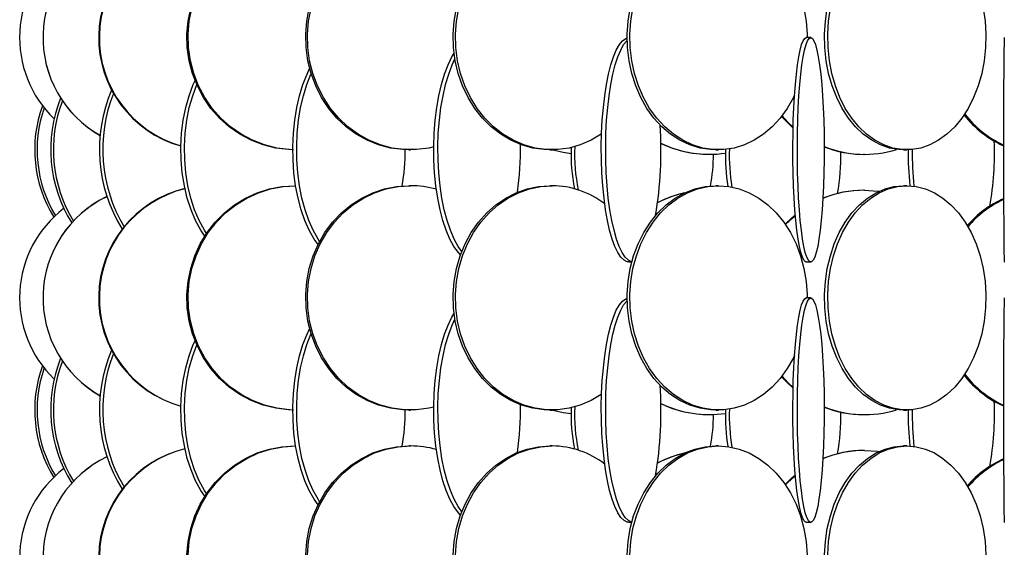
# Model space of a CAD drawing. Header units: millimetres. Extents: x 495 to 2657, y 518 to 2595.
# Tile 17 of 91: x 517 to 627, y 1976 to 2035. Entities that reach past the tile are written whole.
import ezdxf

# ---------------------------------------------------------------- set-up
doc = ezdxf.new("R2010")
doc.units = ezdxf.units.MM

msp = doc.modelspace()

# ---------------------------------------------------------------- linework, layer by layer
at = {"color": 7, "linetype": 'Continuous', "lineweight": 25}
for p, q in [((605.55, 2033.05), (605.05, 2033.05)), ((560.72, 2020.55), (560.91, 2020.55)), ((576.45, 2020.55), (576.7, 2020.55)), ((594.95, 2020.55), (595.25, 2020.55)), ((615.9, 2020.55), (616.25, 2020.55)), ((594.19, 2020.05), (594.23, 2020.05)), ((611.44, 2020.05), (611.54, 2020.05)), ((548.1, 2016.55), (548, 2016.55)), ((560.91, 2016.55), (560.72, 2016.55)), ((576.7, 2016.55), (576.45, 2016.55)), ((595.25, 2016.55), (594.95, 2016.55)), ((611.54, 2016.05), (611.44, 2016.05)), ((616.25, 2016.55), (615.9, 2016.55)), ((585.27, 2008.05), (585.58, 2008.05)), ((605.05, 2008.05), (605.55, 2008.05)), ((605.55, 2004.05), (605.05, 2004.05)), ((560.72, 1991.55), (560.91, 1991.55)), ((576.45, 1991.55), (576.7, 1991.55)), ((594.19, 1991.05), (594.23, 1991.05)), ((594.95, 1991.55), (595.25, 1991.55)), ((611.44, 1991.05), (611.54, 1991.05)), ((615.9, 1991.55), (616.25, 1991.55)), ((548.1, 1987.55), (548, 1987.55)), ((560.91, 1987.55), (560.72, 1987.55)), ((576.7, 1987.55), (576.45, 1987.55)), ((595.25, 1987.55), (594.95, 1987.55)), ((616.25, 1987.55), (615.9, 1987.55)), ((611.54, 1987.05), (611.44, 1987.05)), ((585.27, 1979.05), (585.58, 1979.05)), ((605.05, 1979.05), (605.55, 1979.05))]:
    msp.add_line(p, q, dxfattribs=at)
at = {"color": 7, "linetype": 'Continuous', "lineweight": 25, "flags": 128}
for points in [[(595.25, 2045.55), (596.42, 2045.46), (597.57, 2045.2), (598.69, 2044.77), (599.77, 2044.17), (600.77, 2043.42), (601.7, 2042.52), (602.54, 2041.49), (603.28, 2040.34), (603.91, 2039.08), (604.41, 2037.75), (604.79, 2036.34), (605.03, 2034.89), (605.13, 2033.42), (605.13, 2033.05)], [(547.86, 2020.55), (547.29, 2020.57), (545.88, 2020.75), (544.49, 2021.09), (543.15, 2021.61), (541.89, 2022.29), (540.7, 2023.11), (539.62, 2024.08), (538.66, 2025.17), (537.83, 2026.38), (537.14, 2027.67), (536.61, 2029.05), (536.23, 2030.47), (536.02, 2031.94), (535.98, 2033.42), (536.1, 2034.89), (536.4, 2036.34)], [(547.78, 2020.55), (547.43, 2020.57), (546.01, 2020.75), (544.63, 2021.09), (543.29, 2021.61), (542.02, 2022.29), (540.84, 2023.11), (539.76, 2024.08), (538.8, 2025.17), (537.97, 2026.38), (537.28, 2027.67), (536.74, 2029.05), (536.37, 2030.47), (536.16, 2031.94), (536.11, 2033.42), (536.24, 2034.89), (536.53, 2036.34)], [(560.72, 2020.55), (560.04, 2020.57), (558.68, 2020.75), (557.36, 2021.09), (556.08, 2021.61), (554.87, 2022.29), (553.74, 2023.11), (552.71, 2024.08), (551.79, 2025.17), (550.99, 2026.38), (550.34, 2027.67), (549.82, 2029.05), (549.46, 2030.47), (549.26, 2031.94), (549.22, 2033.42), (549.34, 2034.89), (549.62, 2036.34)], [(563.5, 2020.87), (562.95, 2020.75), (561.59, 2020.57), (560.23, 2020.57), (558.88, 2020.75), (557.55, 2021.09), (556.28, 2021.61), (555.07, 2022.29), (553.94, 2023.11), (552.9, 2024.08), (551.98, 2025.17), (551.19, 2026.38), (550.53, 2027.67), (550.02, 2029.05), (549.66, 2030.47), (549.46, 2031.94), (549.42, 2033.42), (549.54, 2034.89), (549.82, 2036.34)], [(576.45, 2020.55), (575.81, 2020.57), (574.54, 2020.75), (573.3, 2021.09), (572.11, 2021.61), (570.97, 2022.29), (569.91, 2023.11), (568.94, 2024.08), (568.08, 2025.17), (567.34, 2026.38), (566.72, 2027.67), (566.24, 2029.05), (565.9, 2030.47), (565.71, 2031.94), (565.68, 2033.42), (565.79, 2034.89), (566.05, 2036.34)], [(582.22, 2022.31), (582.19, 2022.29), (581.05, 2021.61), (579.85, 2021.09), (578.61, 2020.75), (577.34, 2020.57), (576.07, 2020.57), (574.8, 2020.75), (573.56, 2021.09), (572.36, 2021.61), (571.22, 2022.29), (570.16, 2023.11), (569.2, 2024.08), (568.33, 2025.17), (567.59, 2026.38), (566.97, 2027.67), (566.49, 2029.05), (566.16, 2030.47), (565.97, 2031.94), (565.93, 2033.42), (566.04, 2034.89), (566.31, 2036.34)], [(594.95, 2020.55), (594.36, 2020.57), (593.2, 2020.75), (592.06, 2021.09), (590.96, 2021.61), (589.92, 2022.29), (588.95, 2023.11), (588.06, 2024.08), (587.27, 2025.17), (586.59, 2026.38), (586.03, 2027.67), (585.59, 2029.05), (585.28, 2030.47), (585.1, 2031.94), (585.07, 2033.42), (585.17, 2034.89), (585.41, 2036.34)], [(603.74, 2026.65), (603.61, 2026.38), (602.93, 2025.17), (602.14, 2024.08), (601.25, 2023.11), (600.28, 2022.29), (599.24, 2021.61), (598.14, 2021.09), (597, 2020.75), (595.84, 2020.57), (594.67, 2020.57), (593.5, 2020.75), (592.37, 2021.09), (591.27, 2021.61), (590.23, 2022.29), (589.26, 2023.11), (588.37, 2024.08), (587.58, 2025.17), (586.9, 2026.38), (586.33, 2027.67), (585.89, 2029.05), (585.58, 2030.47), (585.41, 2031.94), (585.38, 2033.42), (585.48, 2034.89), (585.72, 2036.34)], [(615.9, 2020.55), (615.38, 2020.57), (614.34, 2020.75), (613.32, 2021.09), (612.34, 2021.61), (611.41, 2022.29), (610.55, 2023.11), (609.76, 2024.08), (609.05, 2025.17), (608.44, 2026.38), (607.94, 2027.67), (607.54, 2029.05), (607.27, 2030.47), (607.11, 2031.94), (607.08, 2033.42), (607.18, 2034.89), (607.39, 2036.34)], [(624.76, 2036.34), (624.98, 2034.89), (625.07, 2033.42), (625.04, 2031.94), (624.89, 2030.47), (624.61, 2029.05), (624.22, 2027.67), (623.71, 2026.38), (623.11, 2025.17), (622.4, 2024.08), (621.61, 2023.11), (620.74, 2022.29), (619.81, 2021.61), (618.83, 2021.09), (617.82, 2020.75), (616.78, 2020.57), (615.73, 2020.57), (614.69, 2020.75), (613.68, 2021.09), (612.7, 2021.61), (611.77, 2022.29), (610.9, 2023.11), (610.11, 2024.08), (609.4, 2025.17), (608.79, 2026.38), (608.29, 2027.67), (607.9, 2029.05), (607.62, 2030.47), (607.47, 2031.94), (607.44, 2033.42), (607.53, 2034.89), (607.74, 2036.34)], [(585.27, 2008.05), (585.09, 2008.07), (584.72, 2008.25), (584.37, 2008.59), (584.03, 2009.11), (583.7, 2009.79), (583.4, 2010.61), (583.12, 2011.58), (582.88, 2012.67), (582.67, 2013.88), (582.49, 2015.17), (582.35, 2016.55), (582.26, 2017.97), (582.2, 2019.44), (582.19, 2020.92), (582.22, 2022.39), (582.3, 2023.84), (582.42, 2025.25), (582.57, 2026.58), (582.77, 2027.84), (583, 2028.99), (583.26, 2030.02), (583.55, 2030.92), (583.86, 2031.67), (584.2, 2032.27), (584.55, 2032.7), (584.91, 2032.96), (585.06, 2033.02)], [(585.59, 2008.07), (585.57, 2008.07), (585.21, 2008.25), (584.85, 2008.59), (584.51, 2009.11), (584.19, 2009.79), (583.89, 2010.61), (583.61, 2011.58), (583.36, 2012.67), (583.15, 2013.88), (582.97, 2015.17), (582.84, 2016.55), (582.74, 2017.97), (582.69, 2019.44), (582.68, 2020.92), (582.71, 2022.39), (582.78, 2023.84), (582.9, 2025.25), (583.06, 2026.58), (583.25, 2027.84), (583.48, 2028.99), (583.74, 2030.02), (584.03, 2030.92), (584.35, 2031.67), (584.68, 2032.27), (585.03, 2032.7), (585.07, 2032.73)], [(605.05, 2008.05), (604.96, 2008.07), (604.79, 2008.25), (604.61, 2008.59), (604.45, 2009.11), (604.29, 2009.79), (604.14, 2010.61), (604.01, 2011.58), (603.89, 2012.67), (603.78, 2013.88), (603.7, 2015.17), (603.63, 2016.55), (603.58, 2017.97), (603.56, 2019.44), (603.55, 2020.92), (603.57, 2022.39), (603.6, 2023.84), (603.66, 2025.25), (603.74, 2026.58), (603.83, 2027.84), (603.94, 2028.99), (604.07, 2030.02), (604.21, 2030.92), (604.37, 2031.67), (604.53, 2032.27), (604.7, 2032.7), (604.88, 2032.96), (605.05, 2033.05), (605.05, 2033.05)], [(605.55, 2033.05), (605.73, 2032.96), (605.9, 2032.7), (606.07, 2032.27), (606.24, 2031.67), (606.39, 2030.92), (606.53, 2030.02), (606.66, 2028.99), (606.77, 2027.84), (606.87, 2026.58), (606.94, 2025.25), (607, 2023.84), (607.04, 2022.39), (607.05, 2020.92), (607.05, 2019.44), (607.02, 2017.97), (606.98, 2016.55), (606.91, 2015.17), (606.82, 2013.88), (606.72, 2012.67), (606.6, 2011.58), (606.46, 2010.61), (606.32, 2009.79), (606.16, 2009.11), (605.99, 2008.59), (605.82, 2008.25), (605.64, 2008.07), (605.46, 2008.07), (605.28, 2008.25), (605.11, 2008.59), (604.94, 2009.11), (604.79, 2009.79), (604.64, 2010.61), (604.5, 2011.58), (604.38, 2012.67), (604.28, 2013.88), (604.19, 2015.17), (604.13, 2016.55), (604.08, 2017.97), (604.05, 2019.44), (604.05, 2020.92), (604.06, 2022.39), (604.1, 2023.84), (604.16, 2025.25), (604.23, 2026.58), (604.33, 2027.84), (604.44, 2028.99), (604.57, 2030.02), (604.71, 2030.92), (604.86, 2031.67), (605.03, 2032.27), (605.2, 2032.7), (605.37, 2032.96), (605.55, 2033.05)], [(627.13, 2033.05), (627.12, 2032.96), (627.11, 2032.7), (627.1, 2032.27), (627.09, 2031.67), (627.08, 2030.92), (627.07, 2030.02), (627.06, 2028.99), (627.05, 2027.84), (627.05, 2026.58), (627.04, 2025.25), (627.04, 2023.84), (627.04, 2022.39), (627.04, 2020.92), (627.04, 2019.44), (627.04, 2017.97), (627.04, 2016.55), (627.05, 2015.17), (627.05, 2013.88), (627.06, 2012.67), (627.07, 2011.58), (627.07, 2010.61), (627.08, 2009.79), (627.09, 2009.11), (627.1, 2008.59), (627.11, 2008.25), (627.13, 2008.07), (627.14, 2008.07)], [(566.49, 2008.84), (566.25, 2009.11), (565.76, 2009.79), (565.31, 2010.61), (564.9, 2011.58), (564.53, 2012.67), (564.21, 2013.88), (563.95, 2015.17), (563.74, 2016.55), (563.6, 2017.97), (563.52, 2019.44), (563.5, 2020.92), (563.55, 2022.39), (563.66, 2023.84), (563.84, 2025.25), (564.07, 2026.58), (564.36, 2027.84), (564.71, 2028.99), (565.1, 2030.02), (565.53, 2030.92), (565.77, 2031.33)], [(566.63, 2009.21), (566.23, 2009.79), (565.77, 2010.61), (565.36, 2011.58), (564.99, 2012.67), (564.67, 2013.88), (564.41, 2015.17), (564.21, 2016.55), (564.06, 2017.97), (563.98, 2019.44), (563.97, 2020.92), (564.01, 2022.39), (564.13, 2023.84), (564.3, 2025.25), (564.54, 2026.58), (564.83, 2027.84), (565.17, 2028.99), (565.56, 2030.02), (565.87, 2030.67)], [(550.6, 2009.99), (550.16, 2010.61), (549.62, 2011.58), (549.13, 2012.67), (548.72, 2013.88), (548.37, 2015.17), (548.1, 2016.55), (547.91, 2017.97), (547.81, 2019.44), (547.79, 2020.92), (547.85, 2022.39), (548, 2023.84), (548.23, 2025.25), (548.53, 2026.58), (548.92, 2027.84), (549.37, 2028.99), (549.66, 2029.6)], [(537.97, 2010.94), (537.54, 2011.58), (536.95, 2012.67), (536.44, 2013.88), (536.02, 2015.17), (535.69, 2016.55), (535.46, 2017.97), (535.33, 2019.44), (535.3, 2020.92), (535.38, 2022.39), (535.56, 2023.84), (535.84, 2025.25), (536.22, 2026.58), (536.69, 2027.84), (536.88, 2028.28)], [(550.78, 2010.34), (550.6, 2010.61), (550.06, 2011.58), (549.57, 2012.67), (549.15, 2013.88), (548.81, 2015.17), (548.54, 2016.55), (548.35, 2017.97), (548.24, 2019.44), (548.22, 2020.92), (548.29, 2022.39), (548.43, 2023.84), (548.66, 2025.25), (548.97, 2026.58), (549.35, 2027.84), (549.81, 2028.99), (549.83, 2029.03)], [(538.16, 2011.24), (537.95, 2011.58), (537.36, 2012.67), (536.84, 2013.88), (536.42, 2015.17), (536.09, 2016.55), (535.86, 2017.97), (535.73, 2019.44), (535.71, 2020.92), (535.78, 2022.39), (535.96, 2023.84), (536.24, 2025.25), (536.62, 2026.58), (537.08, 2027.81)], [(603.58, 2022.98), (602.94, 2023.58), (602.29, 2024.27)], [(603.58, 2023.08), (603.04, 2023.58), (602.34, 2024.34)], [(578.82, 2020.12), (577.92, 2020.25), (576.63, 2020.55)], [(547.86, 1991.55), (547.29, 1991.57), (545.88, 1991.75), (544.49, 1992.09), (543.15, 1992.61), (541.89, 1993.29), (540.7, 1994.11), (539.62, 1995.08), (538.66, 1996.17), (537.83, 1997.38), (537.14, 1998.67), (536.61, 2000.05), (536.23, 2001.47), (536.02, 2002.94), (535.98, 2004.42), (536.1, 2005.89), (536.4, 2007.34), (536.85, 2008.75), (537.47, 2010.08), (538.23, 2011.34), (539.13, 2012.49), (540.15, 2013.52), (541.28, 2014.42), (542.51, 2015.17), (543.82, 2015.77), (545.18, 2016.2), (546.58, 2016.46), (548, 2016.55)], [(547.78, 1991.55), (547.43, 1991.57), (546.01, 1991.75), (544.63, 1992.09), (543.29, 1992.61), (542.02, 1993.29), (540.84, 1994.11), (539.76, 1995.08), (538.8, 1996.17), (537.97, 1997.38), (537.28, 1998.67), (536.74, 2000.05), (536.37, 2001.47), (536.16, 2002.94), (536.11, 2004.42), (536.24, 2005.89), (536.53, 2007.34), (536.99, 2008.75), (537.6, 2010.08), (538.36, 2011.34), (539.26, 2012.49), (540.29, 2013.52), (541.42, 2014.42), (542.65, 2015.17), (543.95, 2015.77), (545.31, 2016.2), (546.72, 2016.46), (548.14, 2016.55)], [(560.72, 1991.55), (560.04, 1991.57), (558.68, 1991.75), (557.36, 1992.09), (556.08, 1992.61), (554.87, 1993.29), (553.74, 1994.11), (552.71, 1995.08), (551.79, 1996.17), (550.99, 1997.38), (550.34, 1998.67), (549.82, 2000.05), (549.46, 2001.47), (549.26, 2002.94), (549.22, 2004.42), (549.34, 2005.89), (549.62, 2007.34), (550.06, 2008.75), (550.65, 2010.08), (551.37, 2011.34), (552.23, 2012.49), (553.21, 2013.52), (554.29, 2014.42), (555.47, 2015.17), (556.71, 2015.77), (558.02, 2016.2), (559.36, 2016.46), (560.72, 2016.55), (560.72, 2016.55)], [(563.5, 1991.87), (562.95, 1991.75), (561.59, 1991.57), (560.23, 1991.57), (558.88, 1991.75), (557.55, 1992.09), (556.28, 1992.61), (555.07, 1993.29), (553.94, 1994.11), (552.9, 1995.08), (551.98, 1996.17), (551.19, 1997.38), (550.53, 1998.67), (550.02, 2000.05), (549.66, 2001.47), (549.46, 2002.94), (549.42, 2004.42), (549.54, 2005.89), (549.82, 2007.34), (550.26, 2008.75), (550.84, 2010.08), (551.57, 2011.34), (552.43, 2012.49), (553.41, 2013.52), (554.49, 2014.42), (555.66, 2015.17), (556.91, 2015.77), (558.21, 2016.2), (559.55, 2016.46), (560.91, 2016.55), (560.91, 2016.55)], [(576.45, 1991.55), (575.81, 1991.57), (574.54, 1991.75), (573.3, 1992.09), (572.11, 1992.61), (570.97, 1993.29), (569.91, 1994.11), (568.94, 1995.08), (568.08, 1996.17), (567.34, 1997.38), (566.72, 1998.67), (566.24, 2000.05), (565.9, 2001.47), (565.71, 2002.94), (565.68, 2004.42), (565.79, 2005.89), (566.05, 2007.34), (566.46, 2008.75), (567.01, 2010.08), (567.69, 2011.34), (568.5, 2012.49), (569.41, 2013.52), (570.43, 2014.42), (571.53, 2015.17), (572.7, 2015.77), (573.92, 2016.2), (575.18, 2016.46), (576.45, 2016.55), (576.45, 2016.55)], [(582.22, 1993.31), (582.19, 1993.29), (581.05, 1992.61), (579.85, 1992.09), (578.61, 1991.75), (577.34, 1991.57), (576.07, 1991.57), (574.8, 1991.75), (573.56, 1992.09), (572.36, 1992.61), (571.22, 1993.29), (570.16, 1994.11), (569.2, 1995.08), (568.33, 1996.17), (567.59, 1997.38), (566.97, 1998.67), (566.49, 2000.05), (566.16, 2001.47), (565.97, 2002.94), (565.93, 2004.42), (566.04, 2005.89), (566.31, 2007.34), (566.71, 2008.75), (567.26, 2010.08), (567.95, 2011.34), (568.75, 2012.49), (569.67, 2013.52), (570.68, 2014.42), (571.78, 2015.17), (572.95, 2015.77), (574.17, 2016.2), (575.43, 2016.46), (576.7, 2016.55), (576.7, 2016.55)], [(594.95, 1991.55), (594.36, 1991.57), (593.2, 1991.75), (592.06, 1992.09), (590.96, 1992.61), (589.92, 1993.29), (588.95, 1994.11), (588.06, 1995.08), (587.27, 1996.17), (586.59, 1997.38), (586.03, 1998.67), (585.59, 2000.05), (585.28, 2001.47), (585.1, 2002.94), (585.07, 2004.42), (585.17, 2005.89), (585.41, 2007.34), (585.79, 2008.75), (586.29, 2010.08), (586.92, 2011.34), (587.66, 2012.49), (588.5, 2013.52), (589.43, 2014.42), (590.43, 2015.17), (591.51, 2015.77), (592.63, 2016.2), (593.78, 2016.46), (594.95, 2016.55), (594.95, 2016.55)], [(603.74, 1997.65), (603.61, 1997.38), (602.93, 1996.17), (602.14, 1995.08), (601.25, 1994.11), (600.28, 1993.29), (599.24, 1992.61), (598.14, 1992.09), (597, 1991.75), (595.84, 1991.57), (594.67, 1991.57), (593.5, 1991.75), (592.37, 1992.09), (591.27, 1992.61), (590.23, 1993.29), (589.26, 1994.11), (588.37, 1995.08), (587.58, 1996.17), (586.9, 1997.38), (586.33, 1998.67), (585.89, 2000.05), (585.58, 2001.47), (585.41, 2002.94), (585.38, 2004.42), (585.48, 2005.89), (585.72, 2007.34), (586.1, 2008.75), (586.6, 2010.08), (587.22, 2011.34), (587.96, 2012.49), (588.8, 2013.52), (589.73, 2014.42), (590.74, 2015.17), (591.81, 2015.77), (592.93, 2016.2), (594.08, 2016.46), (595.25, 2016.55), (595.25, 2016.55)], [(595.25, 2016.55), (596.42, 2016.46), (597.57, 2016.2), (598.69, 2015.77), (599.77, 2015.17), (600.77, 2014.42), (601.7, 2013.52), (602.54, 2012.49), (603.28, 2011.34), (603.91, 2010.08), (604.41, 2008.75), (604.79, 2007.34), (605.03, 2005.89), (605.13, 2004.42), (605.13, 2004.05)], [(615.9, 1991.55), (615.38, 1991.57), (614.34, 1991.75), (613.32, 1992.09), (612.34, 1992.61), (611.41, 1993.29), (610.55, 1994.11), (609.76, 1995.08), (609.05, 1996.17), (608.44, 1997.38), (607.94, 1998.67), (607.54, 2000.05), (607.27, 2001.47), (607.11, 2002.94), (607.08, 2004.42), (607.18, 2005.89), (607.39, 2007.34), (607.73, 2008.75), (608.17, 2010.08), (608.73, 2011.34), (609.39, 2012.49), (610.14, 2013.52), (610.97, 2014.42), (611.87, 2015.17), (612.83, 2015.77), (613.83, 2016.2), (614.86, 2016.46), (615.9, 2016.55), (615.9, 2016.55)], [(616.25, 2016.55), (617.3, 2016.46), (618.33, 2016.2), (619.33, 2015.77), (620.28, 2015.17), (621.18, 2014.42), (622.01, 2013.52), (622.76, 2012.49), (623.42, 2011.34), (623.98, 2010.08), (624.43, 2008.75), (624.76, 2007.34), (624.98, 2005.89), (625.07, 2004.42), (625.04, 2002.94), (624.89, 2001.47), (624.61, 2000.05), (624.22, 1998.67), (623.71, 1997.38), (623.11, 1996.17), (622.4, 1995.08), (621.61, 1994.11), (620.74, 1993.29), (619.81, 1992.61), (618.83, 1992.09), (617.82, 1991.75), (616.78, 1991.57), (615.73, 1991.57), (614.69, 1991.75), (613.68, 1992.09), (612.7, 1992.61), (611.77, 1993.29), (610.9, 1994.11), (610.11, 1995.08), (609.4, 1996.17), (608.79, 1997.38), (608.29, 1998.67), (607.9, 2000.05), (607.62, 2001.47), (607.47, 2002.94), (607.44, 2004.42), (607.53, 2005.89), (607.74, 2007.34), (608.08, 2008.75), (608.53, 2010.08), (609.09, 2011.34), (609.75, 2012.49), (610.5, 2013.52), (611.33, 2014.42), (612.23, 2015.17), (613.18, 2015.77), (614.18, 2016.2), (615.21, 2016.46), (616.25, 2016.55)], [(611.54, 2016.05), (612.99, 2015.96), (613.17, 2015.94)], [(602.7, 2012.27), (603.47, 2013.02), (603.83, 2013.32)], [(602.74, 2012.21), (603.58, 2013.02), (603.83, 2013.24)], [(585.27, 1979.05), (585.09, 1979.07), (584.72, 1979.25), (584.37, 1979.59), (584.03, 1980.11), (583.7, 1980.79), (583.4, 1981.61), (583.12, 1982.58), (582.88, 1983.67), (582.67, 1984.88), (582.49, 1986.17), (582.35, 1987.55), (582.26, 1988.97), (582.2, 1990.44), (582.19, 1991.92), (582.22, 1993.39), (582.3, 1994.84), (582.42, 1996.25), (582.57, 1997.58), (582.77, 1998.84), (583, 1999.99), (583.26, 2001.02), (583.55, 2001.92), (583.86, 2002.67), (584.2, 2003.27), (584.55, 2003.7), (584.91, 2003.96), (585.06, 2004.02)], [(605.05, 1979.05), (604.96, 1979.07), (604.79, 1979.25), (604.61, 1979.59), (604.45, 1980.11), (604.29, 1980.79), (604.14, 1981.61), (604.01, 1982.58), (603.89, 1983.67), (603.78, 1984.88), (603.7, 1986.17), (603.63, 1987.55), (603.58, 1988.97), (603.56, 1990.44), (603.55, 1991.92), (603.57, 1993.39), (603.6, 1994.84), (603.66, 1996.25), (603.74, 1997.58), (603.83, 1998.84), (603.94, 1999.99), (604.07, 2001.02), (604.21, 2001.92), (604.37, 2002.67), (604.53, 2003.27), (604.7, 2003.7), (604.88, 2003.96), (605.05, 2004.05), (605.05, 2004.05)], [(605.55, 2004.05), (605.73, 2003.96), (605.9, 2003.7), (606.07, 2003.27), (606.24, 2002.67), (606.39, 2001.92), (606.53, 2001.02), (606.66, 1999.99), (606.77, 1998.84), (606.87, 1997.58), (606.94, 1996.25), (607, 1994.84), (607.04, 1993.39), (607.05, 1991.92), (607.05, 1990.44), (607.02, 1988.97), (606.98, 1987.55), (606.91, 1986.17), (606.82, 1984.88), (606.72, 1983.67), (606.6, 1982.58), (606.46, 1981.61), (606.32, 1980.79), (606.16, 1980.11), (605.99, 1979.59), (605.82, 1979.25), (605.64, 1979.07), (605.46, 1979.07), (605.28, 1979.25), (605.11, 1979.59), (604.94, 1980.11), (604.79, 1980.79), (604.64, 1981.61), (604.5, 1982.58), (604.38, 1983.67), (604.28, 1984.88), (604.19, 1986.17), (604.13, 1987.55), (604.08, 1988.97), (604.05, 1990.44), (604.05, 1991.92), (604.06, 1993.39), (604.1, 1994.84), (604.16, 1996.25), (604.23, 1997.58), (604.33, 1998.84), (604.44, 1999.99), (604.57, 2001.02), (604.71, 2001.92), (604.86, 2002.67), (605.03, 2003.27), (605.2, 2003.7), (605.37, 2003.96), (605.55, 2004.05)], [(627.13, 2004.05), (627.12, 2003.96), (627.11, 2003.7), (627.1, 2003.27), (627.09, 2002.67), (627.08, 2001.92), (627.07, 2001.02), (627.06, 1999.99), (627.05, 1998.84), (627.05, 1997.58), (627.04, 1996.25), (627.04, 1994.84), (627.04, 1993.39), (627.04, 1991.92), (627.04, 1990.44), (627.04, 1988.97), (627.04, 1987.55), (627.05, 1986.17), (627.05, 1984.88), (627.06, 1983.67), (627.07, 1982.58), (627.07, 1981.61), (627.08, 1980.79), (627.09, 1980.11), (627.1, 1979.59), (627.11, 1979.25), (627.13, 1979.07), (627.14, 1979.07)], [(585.59, 1979.07), (585.57, 1979.07), (585.21, 1979.25), (584.85, 1979.59), (584.51, 1980.11), (584.19, 1980.79), (583.89, 1981.61), (583.61, 1982.58), (583.36, 1983.67), (583.15, 1984.88), (582.97, 1986.17), (582.84, 1987.55), (582.74, 1988.97), (582.69, 1990.44), (582.68, 1991.92), (582.71, 1993.39), (582.78, 1994.84), (582.9, 1996.25), (583.06, 1997.58), (583.25, 1998.84), (583.48, 1999.99), (583.74, 2001.02), (584.03, 2001.92), (584.35, 2002.67), (584.68, 2003.27), (585.03, 2003.7), (585.07, 2003.73)], [(566.49, 1979.84), (566.25, 1980.11), (565.76, 1980.79), (565.31, 1981.61), (564.9, 1982.58), (564.53, 1983.67), (564.21, 1984.88), (563.95, 1986.17), (563.74, 1987.55), (563.6, 1988.97), (563.52, 1990.44), (563.5, 1991.92), (563.55, 1993.39), (563.66, 1994.84), (563.84, 1996.25), (564.07, 1997.58), (564.36, 1998.84), (564.71, 1999.99), (565.1, 2001.02), (565.53, 2001.92), (565.77, 2002.33)], [(566.63, 1980.21), (566.23, 1980.79), (565.77, 1981.61), (565.36, 1982.58), (564.99, 1983.67), (564.67, 1984.88), (564.41, 1986.17), (564.21, 1987.55), (564.06, 1988.97), (563.98, 1990.44), (563.97, 1991.92), (564.01, 1993.39), (564.13, 1994.84), (564.3, 1996.25), (564.54, 1997.58), (564.83, 1998.84), (565.17, 1999.99), (565.56, 2001.02), (565.87, 2001.67)], [(550.6, 1980.99), (550.16, 1981.61), (549.62, 1982.58), (549.13, 1983.67), (548.72, 1984.88), (548.37, 1986.17), (548.1, 1987.55), (547.91, 1988.97), (547.81, 1990.44), (547.79, 1991.92), (547.85, 1993.39), (548, 1994.84), (548.23, 1996.25), (548.53, 1997.58), (548.92, 1998.84), (549.37, 1999.99), (549.66, 2000.6)], [(550.78, 1981.34), (550.6, 1981.61), (550.06, 1982.58), (549.57, 1983.67), (549.15, 1984.88), (548.81, 1986.17), (548.54, 1987.55), (548.35, 1988.97), (548.24, 1990.44), (548.22, 1991.92), (548.29, 1993.39), (548.43, 1994.84), (548.66, 1996.25), (548.97, 1997.58), (549.35, 1998.84), (549.81, 1999.99), (549.83, 2000.03)], [(537.97, 1981.94), (537.54, 1982.58), (536.95, 1983.67), (536.44, 1984.88), (536.02, 1986.17), (535.69, 1987.55), (535.46, 1988.97), (535.33, 1990.44), (535.3, 1991.92), (535.38, 1993.39), (535.56, 1994.84), (535.84, 1996.25), (536.22, 1997.58), (536.69, 1998.84), (536.88, 1999.28)], [(538.16, 1982.24), (537.95, 1982.58), (537.36, 1983.67), (536.84, 1984.88), (536.42, 1986.17), (536.09, 1987.55), (535.86, 1988.97), (535.73, 1990.44), (535.71, 1991.92), (535.78, 1993.39), (535.96, 1994.84), (536.24, 1996.25), (536.62, 1997.58), (537.08, 1998.81)], [(603.58, 1993.98), (602.94, 1994.58), (602.29, 1995.27)], [(603.58, 1994.08), (603.04, 1994.58), (602.34, 1995.34)], [(578.82, 1991.12), (577.92, 1991.25), (576.63, 1991.55)], [(535.98, 1975.42), (536.1, 1976.89), (536.4, 1978.34), (536.85, 1979.75), (537.47, 1981.08), (538.23, 1982.34), (539.13, 1983.49), (540.15, 1984.52), (541.28, 1985.42), (542.51, 1986.17), (543.82, 1986.77), (545.18, 1987.2), (546.58, 1987.46), (548, 1987.55)], [(536.11, 1975.42), (536.24, 1976.89), (536.53, 1978.34), (536.99, 1979.75), (537.6, 1981.08), (538.36, 1982.34), (539.26, 1983.49), (540.29, 1984.52), (541.42, 1985.42), (542.65, 1986.17), (543.95, 1986.77), (545.31, 1987.2), (546.72, 1987.46), (548.14, 1987.55)], [(549.22, 1975.42), (549.34, 1976.89), (549.62, 1978.34), (550.06, 1979.75), (550.65, 1981.08), (551.37, 1982.34), (552.23, 1983.49), (553.21, 1984.52), (554.29, 1985.42), (555.47, 1986.17), (556.71, 1986.77), (558.02, 1987.2), (559.36, 1987.46), (560.72, 1987.55), (560.72, 1987.55)], [(549.42, 1975.42), (549.54, 1976.89), (549.82, 1978.34), (550.26, 1979.75), (550.84, 1981.08), (551.57, 1982.34), (552.43, 1983.49), (553.41, 1984.52), (554.49, 1985.42), (555.66, 1986.17), (556.91, 1986.77), (558.21, 1987.2), (559.55, 1987.46), (560.91, 1987.55), (560.91, 1987.55)], [(565.68, 1975.42), (565.79, 1976.89), (566.05, 1978.34), (566.46, 1979.75), (567.01, 1981.08), (567.69, 1982.34), (568.5, 1983.49), (569.41, 1984.52), (570.43, 1985.42), (571.53, 1986.17), (572.7, 1986.77), (573.92, 1987.2), (575.18, 1987.46), (576.45, 1987.55), (576.45, 1987.55)], [(565.93, 1975.42), (566.04, 1976.89), (566.31, 1978.34), (566.71, 1979.75), (567.26, 1981.08), (567.95, 1982.34), (568.75, 1983.49), (569.67, 1984.52), (570.68, 1985.42), (571.78, 1986.17), (572.95, 1986.77), (574.17, 1987.2), (575.43, 1987.46), (576.7, 1987.55), (576.7, 1987.55)], [(585.07, 1975.42), (585.17, 1976.89), (585.41, 1978.34), (585.79, 1979.75), (586.29, 1981.08), (586.92, 1982.34), (587.66, 1983.49), (588.5, 1984.52), (589.43, 1985.42), (590.43, 1986.17), (591.51, 1986.77), (592.63, 1987.2), (593.78, 1987.46), (594.95, 1987.55), (594.95, 1987.55)], [(585.38, 1975.42), (585.48, 1976.89), (585.72, 1978.34), (586.1, 1979.75), (586.6, 1981.08), (587.22, 1982.34), (587.96, 1983.49), (588.8, 1984.52), (589.73, 1985.42), (590.74, 1986.17), (591.81, 1986.77), (592.93, 1987.2), (594.08, 1987.46), (595.25, 1987.55), (595.25, 1987.55)], [(595.25, 1987.55), (596.42, 1987.46), (597.57, 1987.2), (598.69, 1986.77), (599.77, 1986.17), (600.77, 1985.42), (601.7, 1984.52), (602.54, 1983.49), (603.28, 1982.34), (603.91, 1981.08), (604.41, 1979.75), (604.79, 1978.34), (605.03, 1976.89), (605.13, 1975.42), (605.13, 1975.05)], [(607.08, 1975.42), (607.18, 1976.89), (607.39, 1978.34), (607.73, 1979.75), (608.17, 1981.08), (608.73, 1982.34), (609.39, 1983.49), (610.14, 1984.52), (610.97, 1985.42), (611.87, 1986.17), (612.83, 1986.77), (613.83, 1987.2), (614.86, 1987.46), (615.9, 1987.55), (615.9, 1987.55)], [(607.44, 1975.42), (607.53, 1976.89), (607.74, 1978.34), (608.08, 1979.75), (608.53, 1981.08), (609.09, 1982.34), (609.75, 1983.49), (610.5, 1984.52), (611.33, 1985.42), (612.23, 1986.17), (613.18, 1986.77), (614.18, 1987.2), (615.21, 1987.46), (616.25, 1987.55)], [(616.25, 1987.55), (617.3, 1987.46), (618.33, 1987.2), (619.33, 1986.77), (620.28, 1986.17), (621.18, 1985.42), (622.01, 1984.52), (622.76, 1983.49), (623.42, 1982.34), (623.98, 1981.08), (624.43, 1979.75), (624.76, 1978.34), (624.98, 1976.89), (625.07, 1975.42)], [(611.54, 1987.05), (612.99, 1986.96), (613.17, 1986.94)], [(602.7, 1983.27), (603.47, 1984.02), (603.83, 1984.32)], [(602.74, 1983.21), (603.58, 1984.02), (603.83, 1984.24)]]:
    msp.add_lwpolyline(points, dxfattribs=at)
at = {"color": 7, "linetype": 'Continuous', "lineweight": 25}
for centre, radius, start, end in [((538.67, 2033.05), 12.53, 103.4403, 254.4293), ((538.74, 2033.05), 12.53, 103.7691, 254.0824), ((532.43, 2033.05), 12.5, 115.5144, 240.7808), ((532.43, 2033.05), 12.5, 115.554, 240.7359), ((529.87, 2033.05), 12.55, 127.514, 226.0919), ((542.99, 2020.6), 16.77, 156.7788, 211.9549), ((536.1, 2020.58), 15.32, 158.0069, 212.2088), ((536.45, 2020.58), 15.36, 159.2486, 211.2323), ((543.44, 2020.6), 16.85, 158.2597, 210.7754), ((533.27, 2020.56), 14.27, 159.8763, 211.7527), ((533.56, 2020.56), 14.29, 160.8911, 210.9621), ((631.84, 2031.72), 11.74, 218.4005, 245.8433), ((632.03, 2031.73), 11.76, 217.6635, 244.8622), ((543.43, 2020.54), 45.41, 350.7608, 3.4949), ((594.38, 2020), 31.66, 349.5674, 2.7684), ((535.6, 2020.5), 24.72, 350.7384, 0.1236), ((540.96, 2020.51), 32.21, 351.6328, 1.129), ((598.64, 2020.04), 19.82, 177.8249, 191.1533), ((599.02, 2020.04), 19.81, 177.5301, 191.5343), ((594.23, 2032.49), 12.44, 244.2532, 278.3183), ((594.2, 2032.49), 12.44, 244.4408, 269.9967), ((620.61, 2020.04), 24.58, 178.7248, 188.3318), ((621.03, 2020.04), 24.57, 178.5944, 188.5069), ((611.54, 2031.98), 11.94, 247.9088, 287.4394), ((611.44, 2031.99), 11.95, 248.4747, 269.9862), ((649.72, 2020.04), 33.31, 179.1212, 186.0313), ((650.17, 2020.04), 33.3, 179.0714, 186.1081), ((574.95, 2020.03), 19.74, 349.7787, 0.0776), ((584.93, 2020), 23.99, 349.63, 0.7502), ((538.67, 2004.05), 12.53, 103.4403, 254.4293), ((538.74, 2004.05), 12.53, 103.7691, 254.0824), ((560.91, 2005.9), 10.65, 74.2826, 89.9719), ((576.63, 2006.77), 9.78, 52.5728, 89.5527), ((611.44, 2004.09), 11.95, 90.0208, 112.2747), ((611.55, 2004.09), 11.96, 90.0216, 112.8496), ((532.43, 2004.05), 12.5, 115.5144, 240.7808), ((532.43, 2004.05), 12.5, 115.554, 240.7359), ((594.2, 2003.6), 12.45, 102.7157, 117.4029), ((594.23, 2003.6), 12.45, 103.0425, 117.6047), ((631.81, 2004.43), 11.69, 114.0677, 138.9333), ((632.02, 2004.38), 11.74, 115.0818, 139.672), ((529.87, 2004.05), 12.55, 127.514, 226.0919), ((536.1, 1991.58), 15.32, 158.0069, 212.2088), ((542.99, 1991.6), 16.77, 156.7788, 211.9549), ((543.44, 1991.6), 16.85, 158.2597, 210.7754), ((533.27, 1991.56), 14.27, 159.8763, 211.7527), ((533.56, 1991.56), 14.29, 160.8911, 210.9621), ((536.45, 1991.58), 15.36, 159.2486, 211.2323), ((631.84, 2002.72), 11.74, 218.4005, 245.8433), ((632.03, 2002.73), 11.76, 217.6635, 244.8622), ((543.43, 1991.54), 45.41, 350.7608, 3.4949), ((540.96, 1991.51), 32.21, 351.6328, 1.129), ((599.02, 1991.04), 19.81, 177.5301, 191.5343), ((594.23, 2003.49), 12.44, 244.2532, 278.3183), ((594.2, 2003.49), 12.44, 244.4408, 269.9967), ((611.54, 2002.98), 11.94, 247.9088, 287.4394), ((611.44, 2002.99), 11.95, 248.4747, 269.9862), ((594.38, 1991), 31.66, 349.5674, 2.7684), ((535.6, 1991.5), 24.72, 350.7384, 0.1236), ((598.64, 1991.04), 19.82, 177.8249, 191.1533), ((574.95, 1991.03), 19.74, 349.7787, 0.0776), ((620.61, 1991.04), 24.58, 178.7248, 188.3318), ((621.03, 1991.04), 24.57, 178.5944, 188.5069), ((584.93, 1991), 23.99, 349.63, 0.7502), ((649.72, 1991.04), 33.31, 179.1212, 186.0313), ((650.17, 1991.04), 33.3, 179.0714, 186.1081), ((560.91, 1976.9), 10.65, 74.2826, 89.9719), ((576.63, 1977.77), 9.78, 52.5728, 89.5527), ((538.67, 1975.05), 12.53, 103.4403, 254.4293), ((538.74, 1975.05), 12.53, 103.7691, 254.0824), ((594.2, 1974.6), 12.45, 102.7157, 117.4029), ((594.23, 1974.6), 12.45, 103.0425, 117.6047), ((611.55, 1975.09), 11.96, 90.0216, 112.8496), ((611.44, 1975.09), 11.95, 90.0208, 112.2747), ((532.43, 1975.05), 12.5, 115.5144, 240.7808), ((532.43, 1975.05), 12.5, 115.554, 240.7359), ((631.81, 1975.43), 11.69, 114.0677, 138.9333), ((632.02, 1975.38), 11.74, 115.0818, 139.672), ((529.87, 1975.05), 12.55, 127.514, 226.0919)]:
    msp.add_arc(centre, radius, start, end, dxfattribs=at)

doc.saveas('drawing.dxf')
